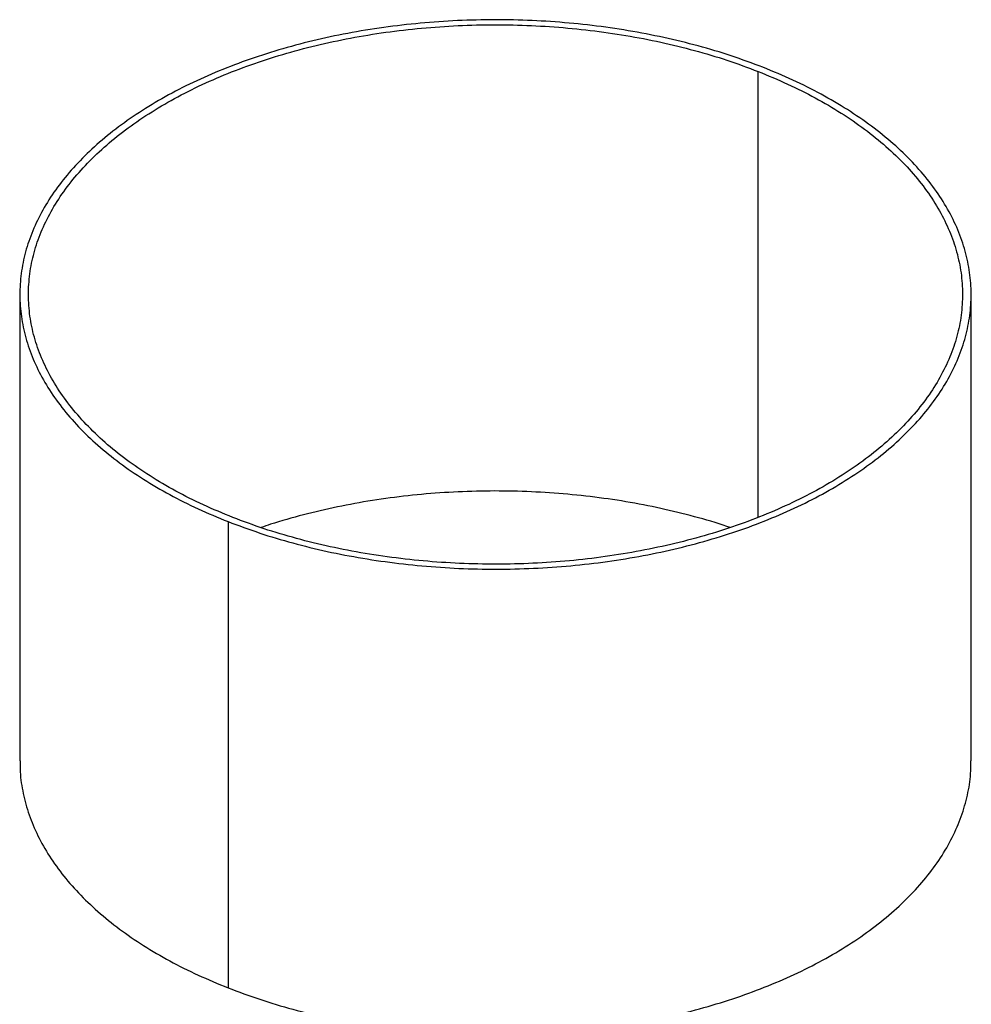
# Paper-space layout '_Isométrica' of a CAD drawing. Header units: millimetres. Extents: x -200 to 201, y -56 to 730.
# Tile 3 of 3: x -200 to 201, y 316 to 730. Entities that reach past the tile are written whole.
import ezdxf

# ---------------------------------------------------------------- set-up
doc = ezdxf.new("R2010")
doc.units = ezdxf.units.MM

psp = doc.layouts.new('_Isométrica')

# ---------------------------------------------------------------- linework, layer by layer
at = {"color": 7, "linetype": 'Continuous', "lineweight": 25}
for p, q in [((110.88, 520.81), (110.88, 708.23)), ((-199.53, 614.48), (-199.53, 418.52)), ((200.47, 418.52), (200.47, 614.48)), ((-111.99, 519.01), (-111.99, 323.04))]:
    psp.add_line(p, q, dxfattribs=at)
for points in [[(112.92, 709.96), (108.53, 711.6), (99.73, 714.89), (85.75, 719.04), (71.28, 722.59), (56.37, 725.46), (41.12, 727.65), (25.61, 729.15), (9.95, 729.93), (-5.77, 730.01), (-21.45, 729.37), (-37, 728.02), (-52.31, 725.97), (-67.3, 723.24), (-81.88, 719.83), (-95.94, 715.78), (-109.41, 711.1), (-122.2, 705.83), (-134.24, 699.99), (-145.44, 693.62), (-155.75, 686.77), (-165.09, 679.47), (-173.41, 671.77), (-180.66, 663.72), (-186.8, 655.37), (-191.78, 646.76), (-195.57, 637.95), (-198.15, 629), (-199.52, 619.96), (-199.64, 610.88), (-198.54, 601.83), (-196.2, 592.86), (-192.66, 584.02), (-187.92, 575.36), (-182.02, 566.95), (-175, 558.83), (-166.9, 551.06), (-157.76, 543.67), (-147.65, 536.72), (-136.61, 530.26), (-124.78, 524.28), (-116.26, 520.77), (-111.99, 519.01)], [(-109.95, 520.74), (-114.14, 522.47), (-122.51, 525.92), (-134.12, 531.79), (-144.96, 538.13), (-154.88, 544.96), (-163.86, 552.21), (-171.81, 559.84), (-178.71, 567.81), (-184.5, 576.07), (-189.15, 584.57), (-192.63, 593.25), (-194.92, 602.06), (-196.01, 610.95), (-195.88, 619.86), (-194.55, 628.74), (-192.01, 637.53), (-188.28, 646.17), (-183.4, 654.62), (-177.37, 662.83), (-170.26, 670.73), (-162.08, 678.29), (-152.91, 685.46), (-142.79, 692.19), (-131.79, 698.44), (-119.97, 704.17), (-107.41, 709.35), (-94.19, 713.94), (-80.38, 717.92), (-66.07, 721.26), (-51.36, 723.95), (-36.32, 725.96), (-21.05, 727.28), (-5.66, 727.91), (9.78, 727.83), (25.15, 727.06), (40.38, 725.6), (55.35, 723.45), (70, 720.63), (84.2, 717.14), (97.93, 713.07), (106.57, 709.84), (110.88, 708.23)], [(-111.99, 519.01), (-107.6, 517.37), (-98.8, 514.08), (-84.82, 509.93), (-70.35, 506.38), (-55.44, 503.51), (-40.18, 501.32), (-24.68, 499.82), (-9.02, 499.04), (6.7, 498.96), (22.38, 499.6), (37.93, 500.95), (53.25, 503), (68.24, 505.73), (82.81, 509.14), (96.87, 513.19), (110.34, 517.87), (123.13, 523.14), (135.17, 528.98), (146.37, 535.35), (156.68, 542.2), (166.02, 549.5), (174.35, 557.2), (181.6, 565.25), (187.73, 573.6), (192.71, 582.21), (196.5, 591.02), (199.09, 599.97), (200.45, 609.01), (200.57, 618.09), (199.47, 627.14), (197.13, 636.11), (193.59, 644.95), (188.85, 653.61), (182.95, 662.02), (175.93, 670.14), (167.83, 677.91), (158.69, 685.3), (148.58, 692.25), (137.54, 698.71), (125.71, 704.69), (117.19, 708.2), (112.92, 709.96)], [(110.88, 708.23), (115.07, 706.5), (123.44, 703.05), (135.06, 697.18), (145.89, 690.84), (155.82, 684.01), (164.79, 676.76), (172.75, 669.13), (179.64, 661.16), (185.43, 652.9), (190.08, 644.4), (193.56, 635.72), (195.85, 626.91), (196.94, 618.02), (196.81, 609.11), (195.48, 600.23), (192.94, 591.44), (189.22, 582.8), (184.33, 574.35), (178.31, 566.14), (171.19, 558.24), (163.02, 550.68), (153.84, 543.51), (143.72, 536.78), (132.72, 530.53), (120.91, 524.8), (108.35, 519.62), (95.12, 515.03), (81.31, 511.05), (67, 507.71), (52.29, 505.02), (37.25, 503.01), (21.99, 501.69), (6.59, 501.06), (-8.84, 501.14), (-24.22, 501.91), (-39.45, 503.37), (-54.42, 505.52), (-69.07, 508.34), (-83.27, 511.83), (-97, 515.9), (-105.63, 519.13), (-109.95, 520.74)]]:
    psp.add_open_spline(points, degree=3, dxfattribs=at)
for points, knots in [([(99.03, 516.53), (98.62, 516.67), (93.86, 518.4), (84.17, 521.14), (70.01, 524.67), (55.35, 527.48), (40.38, 529.63), (25.15, 531.09), (9.78, 531.87), (-5.66, 531.94), (-21.05, 531.31), (-36.32, 529.99), (-51.35, 527.98), (-66.08, 525.3), (-80.35, 521.92), (-91.06, 518.97), (-96.77, 516.95), (-98.1, 516.47)], [0, 0, 0, 0, 0.007031, 0.08167, 0.156309, 0.230949, 0.305588, 0.380227, 0.454866, 0.529506, 0.604145, 0.678784, 0.753423, 0.828063, 0.902702, 0.977341, 1, 1, 1, 1]), ([(-199.39, 418.51), (-199.42, 417.32), (-199.55, 413.09), (-198.49, 405.86), (-196.22, 396.89), (-192.65, 388.05), (-187.92, 379.39), (-182.02, 370.98), (-175, 362.86), (-166.9, 355.09), (-157.76, 347.7), (-147.65, 340.75), (-136.61, 334.29), (-124.78, 328.31), (-116.26, 324.8), (-111.99, 323.04)], [0, 0, 0, 0, 0.032003, 0.112669, 0.193336, 0.274002, 0.354668, 0.435335, 0.516001, 0.596668, 0.677334, 0.758001, 0.838667, 0.919334, 1, 1, 1, 1]), ([(-111.99, 323.04), (-107.6, 321.4), (-98.8, 318.11), (-84.82, 313.96), (-70.35, 310.41), (-55.44, 307.54), (-40.18, 305.35), (-24.68, 303.85), (-9.02, 303.07), (6.7, 302.99), (22.38, 303.63), (37.93, 304.98), (53.25, 307.03), (68.24, 309.76), (82.81, 313.17), (96.87, 317.22), (110.34, 321.9), (123.13, 327.17), (135.17, 333.01), (146.37, 339.38), (156.68, 346.23), (166.02, 353.53), (174.35, 361.23), (181.6, 369.28), (187.73, 377.63), (192.71, 386.24), (196.51, 395.05), (199.05, 404), (200.37, 411.85), (200.33, 416.69), (200.32, 418.52)], [0, 0, 0, 0, 0.0362276, 0.0724552, 0.1086828, 0.1449104, 0.181138, 0.2173655, 0.2535931, 0.2898207, 0.3260483, 0.3622759, 0.3985035, 0.4347311, 0.4709587, 0.5071863, 0.5434139, 0.5796415, 0.615869, 0.6520966, 0.6883242, 0.7245518, 0.7607794, 0.797007, 0.8332346, 0.8694622, 0.9056898, 0.9419174, 0.978145, 1, 1, 1, 1])]:
    psp.add_open_spline(points, degree=3, knots=knots, dxfattribs=at)

doc.saveas('drawing.dxf')
